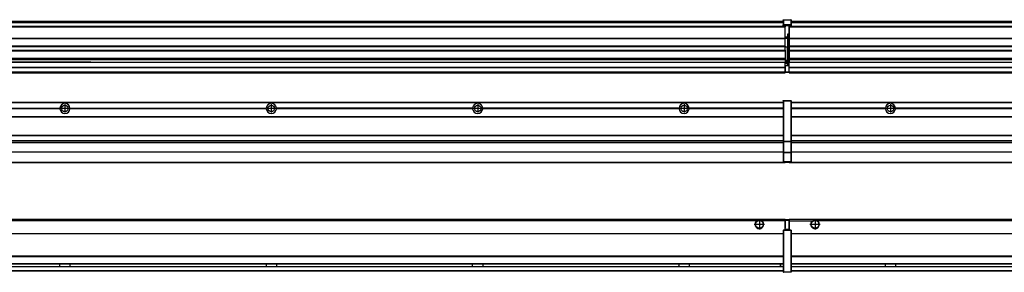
# Model space of a CAD drawing. Header units: inches. Extents: x -381 to 29622, y -418 to 176.
# Tile 34 of 50: x 15309 to 16264, y -154 to 90. Entities that reach past the tile are written whole.
import ezdxf

# ---------------------------------------------------------------- set-up
doc = ezdxf.new("R2010")
doc.units = ezdxf.units.IN
doc.linetypes.add('DOT_CENTER', pattern=[14, 12, -1, 0, -1])
doc.layers.add('1', color=7, linetype='Continuous')

# ---------------------------------------------------------------- blocks, each defined once
blk = doc.blocks.new('Modulos_intermedio__FL-14__11__24', base_point=(16055.18, -48.03))
at = {"color": 7, "linetype": 'Continuous'}
for p, q in [((16056.88, 10.47), (17449.18, 10.47)), ((16056.88, 10.22), (17449.18, 10.22)), ((16076.43, 10.47), (16076.48, 10.52)), ((16076.48, 10.52), (16083.88, 10.52)), ((16083.93, 10.47), (16083.88, 10.52)), ((16148.29, 4.77), (16056.88, 4.77)), ((16148.28, 4.47), (16056.88, 4.47)), ((16148.29, 4.17), (16056.88, 4.17)), ((16148.28, 4.47), (16148.29, 4.77)), ((16148.29, 4.17), (16148.28, 4.47)), ((16150.45, 6.05), (16150.44, 6.04)), ((16150.44, 2.91), (16150.45, 2.89)), ((16158.07, 4.77), (16158.08, 4.47)), ((16348.29, 4.77), (16158.07, 4.77)), ((16158.08, 4.47), (16158.07, 4.17)), ((16348.29, 4.17), (16158.07, 4.17)), ((16348.28, 4.47), (16158.08, 4.47)), ((16056.88, -3.53), (17449.18, -3.53)), ((16056.88, -3.78), (17449.18, -3.78)), ((17449.18, -4.03), (16056.88, -4.03)), ((16056.88, -21.53), (17449.18, -21.53)), ((16056.88, -21.78), (17449.18, -21.78)), ((16056.88, -26.73), (17449.18, -26.73)), ((16056.88, -26.82), (17449.18, -26.82)), ((16056.88, -28.37), (17449.18, -28.37)), ((16056.88, -28.53), (17449.18, -28.53)), ((16056.88, -28.65), (17449.18, -28.65)), ((17449.18, -38.02), (16056.88, -38.02)), ((17449.18, -38.11), (16056.88, -38.11)), ((16055.18, -47.53), (16055.18, -48.03)), ((16056.63, -47.53), (17449.43, -47.53)), ((16055.18, -48.03), (17451.18, -48.03))]:
    blk.add_line(p, q, dxfattribs=at)
blk.add_circle((16153.18, 4.47), 3.15, dxfattribs=at)
for start, end in [(3.5101, 176.4899), (183.51008, 356.48992)]:
    blk.add_arc((16153.18, 4.47), 4.9, start, end, dxfattribs=at)
at = {"layer": '1', "color": 2, "linetype": 'DOT_CENTER'}
for p, q in [((16157.33, 4.47), (16149.03, 4.47)), ((16153.18, 8.62), (16153.18, 0.32))]:
    blk.add_line(p, q, dxfattribs=at)
blk = doc.blocks.new('Modulos_intermedio__FL-14__10__35', base_point=(14655.18, -48.03))
at = {"color": 7, "linetype": 'Continuous'}
for p, q in [((14656.88, 10.47), (16049.18, 10.47)), ((14656.88, 10.22), (16049.18, 10.22)), ((16022.43, 10.47), (16022.48, 10.52)), ((16022.48, 10.52), (16029.88, 10.52)), ((16029.93, 10.47), (16029.88, 10.52)), ((16049.18, 11.72), (16049.19, 11.79)), ((16049.18, 11.72), (16049.18, 11.47)), ((16049.18, 11.47), (16049.18, -27.21)), ((16049.18, 11.47), (16049.43, 11.47)), ((16049.19, 11.79), (16049.2, 11.82)), ((16049.2, 11.82), (16049.22, 11.86)), ((16049.22, 11.86), (16049.25, 11.9)), ((16049.25, 11.9), (16049.29, 11.93)), ((16049.29, 11.93), (16049.34, 11.96)), ((16049.34, 11.96), (16049.36, 11.96)), ((16049.36, 11.96), (16049.43, 11.97)), ((16049.43, 11.97), (16049.43, 11.47)), ((16049.43, 11.97), (16056.63, 11.97)), ((16056.63, 11.47), (16049.43, 11.47)), ((16049.43, 11.47), (16049.43, -27.21)), ((16056.63, 11.97), (16056.63, 11.47)), ((16056.7, 11.96), (16056.63, 11.97)), ((16056.88, 11.47), (16056.63, 11.47)), ((16056.63, 11.47), (16056.63, -27.21)), ((16056.72, 11.96), (16056.7, 11.96)), ((16056.76, 11.93), (16056.72, 11.96)), ((16056.8, 11.9), (16056.76, 11.93)), ((16056.84, 11.86), (16056.8, 11.9)), ((16056.86, 11.82), (16056.84, 11.86)), ((16056.87, 11.79), (16056.86, 11.82)), ((16056.88, 11.72), (16056.87, 11.79)), ((16056.88, 11.72), (16056.88, 11.47)), ((16056.88, 11.47), (16056.88, -27.21)), ((15158.07, 4.77), (15348.29, 4.77)), ((15348.29, 4.17), (15158.07, 4.17)), ((15348.28, 4.47), (15158.08, 4.47)), ((15348.28, 4.47), (15348.29, 4.77)), ((15348.29, 4.17), (15348.28, 4.47)), ((15358.07, 4.77), (15358.08, 4.47)), ((15358.07, 4.77), (15548.29, 4.77)), ((15358.08, 4.47), (15358.07, 4.17)), ((15548.29, 4.17), (15358.07, 4.17)), ((15548.28, 4.47), (15358.08, 4.47)), ((15548.28, 4.47), (15548.29, 4.77)), ((15548.29, 4.17), (15548.28, 4.47)), ((15558.08, 4.47), (15558.07, 4.77)), ((15748.29, 4.77), (15558.07, 4.77)), ((15558.07, 4.17), (15558.08, 4.47)), ((15748.29, 4.17), (15558.07, 4.17)), ((15748.28, 4.47), (15558.08, 4.47)), ((15748.29, 4.77), (15748.28, 4.47)), ((15748.28, 4.47), (15748.29, 4.17)), ((15948.29, 4.77), (15758.07, 4.77)), ((15758.08, 4.47), (15758.07, 4.77)), ((15758.07, 4.17), (15758.08, 4.47)), ((15948.29, 4.17), (15758.07, 4.17)), ((15948.28, 4.47), (15758.08, 4.47)), ((15948.29, 4.77), (15948.28, 4.47)), ((15948.28, 4.47), (15948.29, 4.17)), ((15958.08, 4.47), (15958.07, 4.77)), ((16049.18, 4.77), (15958.07, 4.77)), ((15958.07, 4.17), (15958.08, 4.47)), ((16049.18, 4.17), (15958.07, 4.17)), ((16049.18, 4.47), (15958.08, 4.47)), ((14656.88, -3.53), (16049.18, -3.53)), ((14656.88, -3.78), (16049.18, -3.78)), ((16049.18, -4.03), (14656.88, -4.03)), ((14656.88, -21.53), (16049.18, -21.53)), ((14656.88, -21.78), (16049.18, -21.78)), ((14656.88, -26.73), (16049.18, -26.73)), ((14656.88, -26.82), (16049.18, -26.82)), ((14656.88, -28.37), (16049.18, -28.37)), ((14656.88, -28.53), (16049.18, -28.53)), ((16049.18, -27.21), (16049.43, -27.21)), ((16049.18, -27.21), (16049.18, -27.52)), ((16049.18, -27.52), (16049.18, -38.19)), ((16049.18, -27.52), (16049.19, -27.54)), ((16049.19, -27.54), (16049.22, -27.57)), ((16049.22, -27.57), (16049.25, -27.59)), ((16049.25, -27.59), (16049.29, -27.6)), ((16049.29, -27.6), (16049.34, -27.61)), ((16049.34, -27.61), (16049.36, -27.61)), ((16049.36, -27.61), (16049.43, -27.62)), ((16049.43, -27.21), (16049.43, -27.62)), ((16049.43, -27.21), (16056.63, -27.21)), ((16049.43, -27.62), (16049.43, -38.3)), ((16049.43, -27.62), (16056.63, -27.62)), ((16056.63, -27.21), (16056.63, -27.62)), ((16056.88, -27.21), (16056.63, -27.21)), ((16056.7, -27.61), (16056.63, -27.62)), ((16056.63, -27.62), (16056.63, -38.3)), ((16056.72, -27.61), (16056.7, -27.61)), ((16056.76, -27.6), (16056.72, -27.61)), ((16056.8, -27.59), (16056.76, -27.6)), ((16056.84, -27.57), (16056.8, -27.59)), ((16056.87, -27.54), (16056.84, -27.57)), ((16056.88, -27.52), (16056.87, -27.54)), ((16056.88, -27.21), (16056.88, -27.52)), ((16056.88, -27.52), (16056.88, -38.19)), ((14656.88, -28.65), (16049.18, -28.65)), ((16049.18, -38.02), (14656.88, -38.02)), ((16049.18, -38.11), (14656.88, -38.11)), ((14656.63, -47.53), (16049.43, -47.53)), ((16049.18, -38.19), (16049.18, -38.71)), ((16049.18, -38.19), (16049.19, -38.22)), ((16049.18, -38.71), (16049.18, -47.03)), ((16049.18, -38.71), (16049.43, -38.71)), ((16049.18, -47.03), (16049.18, -47.28)), ((16049.18, -47.03), (16049.43, -47.03)), ((16049.18, -47.28), (16049.19, -47.34)), ((16049.19, -38.22), (16049.22, -38.25)), ((16049.19, -47.34), (16049.2, -47.37)), ((16049.2, -47.37), (16049.22, -47.41)), ((16049.22, -38.25), (16049.25, -38.27)), ((16049.22, -47.41), (16049.25, -47.45)), ((16049.25, -38.27), (16049.29, -38.28)), ((16049.25, -47.45), (16049.29, -47.49)), ((16049.29, -38.28), (16049.34, -38.29)), ((16049.29, -47.49), (16049.34, -47.51)), ((16049.34, -38.29), (16049.36, -38.29)), ((16049.34, -47.51), (16049.36, -47.52)), ((16049.36, -38.29), (16049.43, -38.3)), ((16049.36, -47.52), (16049.43, -47.53)), ((16056.63, -38.3), (16049.43, -38.3)), ((16049.43, -38.3), (16049.43, -38.71)), ((16056.63, -38.71), (16049.43, -38.71)), ((16049.43, -38.71), (16049.43, -47.03)), ((16049.43, -47.03), (16049.43, -47.53)), ((16049.43, -47.03), (16056.63, -47.03)), ((16049.43, -47.53), (16056.63, -47.53)), ((16051.18, -47.53), (16051.18, -48.03)), ((16056.7, -38.29), (16056.63, -38.3)), ((16056.63, -38.3), (16056.63, -38.71)), ((16056.63, -38.71), (16056.63, -47.03)), ((16056.88, -38.71), (16056.63, -38.71)), ((16056.88, -47.03), (16056.63, -47.03)), ((16056.63, -47.03), (16056.63, -47.53)), ((16056.7, -47.52), (16056.63, -47.53)), ((16056.72, -38.29), (16056.7, -38.29)), ((16056.72, -47.51), (16056.7, -47.52)), ((16056.76, -38.28), (16056.72, -38.29)), ((16056.76, -47.49), (16056.72, -47.51)), ((16056.8, -38.27), (16056.76, -38.28)), ((16056.8, -47.45), (16056.76, -47.49)), ((16056.84, -38.25), (16056.8, -38.27)), ((16056.84, -47.41), (16056.8, -47.45)), ((16056.87, -38.22), (16056.84, -38.25)), ((16056.86, -47.37), (16056.84, -47.41)), ((16056.87, -47.34), (16056.86, -47.37)), ((16056.88, -38.19), (16056.87, -38.22)), ((16056.88, -47.28), (16056.87, -47.34)), ((16056.88, -38.19), (16056.88, -38.71)), ((16056.88, -38.71), (16056.88, -47.03)), ((16056.88, -47.03), (16056.88, -47.28)), ((14655.18, -48.03), (16051.18, -48.03))]:
    blk.add_line(p, q, dxfattribs=at)
for centre in [(15353.18, 4.47), (15553.18, 4.47), (15753.18, 4.47), (15953.18, 4.47)]:
    blk.add_circle(centre, 3.15, dxfattribs=at)
for centre, start, end in [((15353.18, 4.47), 3.5101, 176.4899), ((15353.18, 4.47), 183.51008, 356.48992), ((15553.18, 4.47), 3.5101, 176.4899), ((15553.18, 4.47), 183.51008, 356.48992), ((15753.18, 4.47), 3.5101, 176.4899), ((15753.18, 4.47), 183.51008, 356.48992), ((15953.18, 4.47), 3.5101, 176.4899), ((15953.18, 4.47), 183.51008, 356.48992)]:
    blk.add_arc(centre, 4.9, start, end, dxfattribs=at)
at = {"layer": '1', "color": 2, "linetype": 'DOT_CENTER'}
for p, q in [((15357.33, 4.47), (15349.03, 4.47)), ((15353.18, 8.62), (15353.18, 0.32)), ((15557.33, 4.47), (15549.03, 4.47)), ((15553.18, 8.62), (15553.18, 0.32)), ((15757.33, 4.47), (15749.03, 4.47)), ((15753.18, 8.62), (15753.18, 0.32)), ((15957.33, 4.47), (15949.03, 4.47)), ((15953.18, 8.62), (15953.18, 0.32))]:
    blk.add_line(p, q, dxfattribs=at)
blk = doc.blocks.new('F-286__38', base_point=(621.12, -75.97))
for name, p in [('Modulos_intermedio__FL-14__10__35', (14655.18, -48.03)), ('Modulos_intermedio__FL-14__11__24', (16055.18, -48.03))]:
    blk.add_blockref(name, p)
blk = doc.blocks.new('Alzado2', base_point=(2889, -32))
blk.add_blockref('F-286__38', (621.12, -75.97))
blk = doc.blocks.new('Modulos_intermedio__FL-14__11__53', base_point=(16055.18, 38.97))
at = {"color": 7, "linetype": 'Continuous'}
for p, q in [((16056.88, 88.97), (17449.18, 88.97)), ((16056.88, 88.96), (17449.18, 88.96)), ((16056.88, 88.35), (17449.18, 88.35)), ((16056.88, 88.03), (17449.18, 88.03)), ((16056.88, 87.7), (17449.18, 87.7)), ((16055.18, 84.47), (16055.18, 83.99)), ((17451.18, 83.99), (16055.18, 83.99)), ((16055.18, 83.99), (16055.18, 83.97)), ((16055.18, 83.97), (17451.18, 83.97)), ((16055.18, 83.97), (16055.18, 83.47)), ((16055.18, 83.47), (17451.18, 83.47)), ((16055.18, 83.47), (16055.18, 72.41)), ((16055.18, 72.41), (17451.18, 72.41)), ((16055.18, 72.41), (16055.18, 72.16)), ((16055.18, 72.16), (16055.18, 64.79)), ((16055.18, 72.16), (17451.18, 72.16)), ((16055.18, 64.79), (16055.18, 64.54)), ((17451.18, 64.79), (16055.18, 64.79)), ((16055.18, 64.54), (17451.18, 64.54)), ((16055.18, 64.54), (16055.18, 60.91)), ((16055.18, 60.91), (17451.18, 60.91)), ((16055.18, 60.91), (16055.18, 60.41)), ((16055.18, 60.41), (16055.18, 59.42)), ((16055.18, 60.41), (17451.18, 60.41)), ((16055.18, 59.42), (16055.18, 53.15)), ((16055.18, 53.15), (17451.18, 53.15)), ((16055.18, 53.15), (16055.18, 51.48)), ((16055.18, 51.48), (16055.18, 51.37)), ((17451.18, 51.48), (16055.18, 51.48)), ((16055.18, 51.37), (16055.18, 49.19)), ((16055.18, 49.19), (16369.43, 49.19)), ((16055.18, 49.19), (16055.18, 49.16)), ((16055.18, 49.16), (16369.43, 49.16)), ((16055.18, 44.48), (16055.18, 49.16)), ((16055.18, 44.48), (17451.13, 44.48)), ((16055.18, 44.48), (16055.18, 44.04)), ((16055.18, 44.04), (17451.13, 44.04)), ((16055.18, 39.97), (16055.18, 44.04)), ((16055.18, 39.97), (17451.13, 39.97)), ((16055.18, 39.97), (16055.18, 39.47)), ((16055.18, 39.47), (17451.13, 39.47)), ((16055.18, 39.47), (16055.18, 39.22)), ((16055.18, 39.22), (17451.13, 39.22)), ((16055.18, 39.22), (16055.18, 38.97)), ((16055.18, 38.97), (17451.13, 38.97))]:
    blk.add_line(p, q, dxfattribs=at)
blk = doc.blocks.new('Modulos_intermedio__FL-14__10__64', base_point=(14655.18, 38.97))
at = {"color": 7, "linetype": 'Continuous'}
for p, q in [((14656.88, 88.97), (16049.18, 88.97)), ((14656.88, 88.96), (16049.18, 88.96)), ((14656.88, 88.35), (16049.18, 88.35)), ((14656.88, 88.03), (16049.18, 88.03)), ((14656.88, 87.7), (16049.18, 87.7)), ((16049.18, 90.22), (16049.19, 90.29)), ((16049.18, 90.22), (16049.2, 90.24)), ((16049.18, 90.22), (16049.18, 90.16)), ((16049.18, 90.16), (16049.18, 90.22)), ((16049.18, 90.16), (16049.18, 85.33)), ((16049.19, 90.29), (16049.2, 90.32)), ((16049.2, 90.32), (16049.22, 90.36)), ((16049.2, 90.24), (16049.22, 90.28)), ((16049.22, 90.36), (16049.25, 90.4)), ((16049.22, 90.28), (16049.25, 90.32)), ((16049.25, 90.4), (16049.29, 90.43)), ((16049.25, 90.32), (16049.29, 90.35)), ((16049.29, 90.43), (16049.34, 90.46)), ((16049.29, 90.35), (16049.34, 90.37)), ((16049.34, 90.46), (16049.36, 90.46)), ((16049.34, 90.37), (16049.36, 90.38)), ((16049.36, 90.46), (16049.43, 90.47)), ((16049.36, 90.38), (16049.43, 90.39)), ((16049.43, 90.47), (16049.43, 90.39)), ((16049.43, 90.47), (16056.63, 90.47)), ((16049.43, 90.39), (16049.43, 85.56)), ((16049.43, 90.39), (16056.63, 90.39)), ((16056.63, 90.47), (16056.63, 90.39)), ((16056.7, 90.46), (16056.63, 90.47)), ((16056.63, 90.39), (16056.63, 85.56)), ((16056.7, 90.38), (16056.63, 90.39)), ((16056.72, 90.46), (16056.7, 90.46)), ((16056.72, 90.37), (16056.7, 90.38)), ((16056.76, 90.43), (16056.72, 90.46)), ((16056.76, 90.35), (16056.72, 90.37)), ((16056.8, 90.4), (16056.76, 90.43)), ((16056.8, 90.32), (16056.76, 90.35)), ((16056.84, 90.36), (16056.8, 90.4)), ((16056.84, 90.28), (16056.8, 90.32)), ((16056.86, 90.32), (16056.84, 90.36)), ((16056.86, 90.24), (16056.84, 90.28)), ((16056.87, 90.29), (16056.86, 90.32)), ((16056.88, 90.22), (16056.86, 90.24)), ((16056.88, 90.22), (16056.87, 90.29)), ((16056.88, 90.22), (16056.88, 90.16)), ((16056.88, 90.16), (16056.88, 90.22)), ((16056.88, 90.16), (16056.88, 85.33)), ((16051.18, 83.99), (14655.18, 83.99)), ((14655.18, 83.97), (16051.18, 83.97)), ((14655.18, 83.47), (16051.18, 83.47)), ((16049.18, 85.33), (16049.19, 85.4)), ((16049.18, 85.33), (16049.18, 85.22)), ((16049.18, 85.22), (16049.19, 85.29)), ((16049.18, 85.22), (16049.18, 84.97)), ((16049.18, 84.97), (16049.43, 84.97)), ((16049.18, 84.97), (16049.18, 84.72)), ((16049.19, 84.66), (16049.18, 84.72)), ((16049.19, 85.4), (16049.2, 85.42)), ((16049.19, 85.29), (16049.2, 85.32)), ((16049.2, 84.63), (16049.19, 84.66)), ((16049.2, 85.42), (16049.22, 85.46)), ((16049.2, 85.32), (16049.22, 85.36)), ((16049.22, 84.59), (16049.2, 84.63)), ((16049.22, 85.46), (16049.25, 85.5)), ((16049.22, 85.36), (16049.25, 85.4)), ((16049.22, 85.36), (16049.25, 85.4)), ((16049.25, 84.55), (16049.22, 84.59)), ((16049.25, 85.5), (16049.29, 85.53)), ((16049.25, 85.4), (16049.29, 85.43)), ((16049.29, 84.51), (16049.25, 84.55)), ((16049.29, 85.53), (16049.34, 85.55)), ((16049.29, 85.43), (16049.34, 85.46)), ((16049.29, 85.43), (16049.34, 85.46)), ((16049.34, 84.49), (16049.29, 84.51)), ((16049.34, 85.55), (16049.36, 85.55)), ((16049.34, 85.46), (16049.36, 85.46)), ((16049.36, 84.48), (16049.34, 84.49)), ((16049.36, 85.55), (16049.43, 85.56)), ((16049.36, 85.46), (16049.43, 85.47)), ((16049.43, 84.47), (16049.36, 84.48)), ((16056.63, 85.56), (16049.43, 85.56)), ((16049.43, 85.56), (16049.43, 85.47)), ((16049.43, 85.47), (16049.43, 84.97)), ((16049.43, 85.47), (16056.63, 85.47)), ((16049.43, 84.97), (16049.43, 84.47)), ((16049.43, 84.97), (16051.18, 84.97)), ((16049.43, 84.47), (16051.18, 84.47)), ((16051.18, 84.97), (16054.88, 84.97)), ((16051.18, 84.97), (16051.18, 83.97)), ((16051.18, 83.97), (16051.18, 83.47)), ((16051.18, 72.41), (16051.18, 83.47)), ((16054.88, 76.45), (16053.43, 76.45)), ((16053.43, 76.45), (16053.43, 73.5)), ((16053.68, 76.45), (16053.68, 73.5)), ((16054.88, 84.97), (16054.88, 77.44)), ((16054.88, 84.97), (16056.63, 84.97)), ((16054.88, 84.47), (16056.63, 84.47)), ((16054.88, 79.65), (16055.18, 79.58)), ((16054.88, 78.12), (16055.18, 78.12)), ((16054.88, 77.6), (16055.18, 77.6)), ((16054.88, 77.44), (16055.18, 77.36)), ((16054.88, 76.45), (16055.18, 76.53)), ((16054.88, 76.3), (16054.88, 76.45)), ((16056.7, 85.55), (16056.63, 85.56)), ((16056.63, 85.56), (16056.63, 85.47)), ((16056.7, 85.46), (16056.63, 85.47)), ((16056.63, 85.47), (16056.63, 84.97)), ((16056.88, 84.97), (16056.63, 84.97)), ((16056.63, 84.97), (16056.63, 84.47)), ((16056.63, 84.47), (16056.7, 84.48)), ((16056.72, 85.55), (16056.7, 85.55)), ((16056.72, 85.46), (16056.7, 85.46)), ((16056.7, 84.48), (16056.72, 84.49)), ((16056.76, 85.53), (16056.72, 85.55)), ((16056.76, 85.43), (16056.72, 85.46)), ((16056.72, 85.46), (16056.76, 85.43)), ((16056.72, 84.49), (16056.76, 84.51)), ((16056.8, 85.5), (16056.76, 85.53)), ((16056.8, 85.4), (16056.76, 85.43)), ((16056.76, 84.51), (16056.8, 84.55)), ((16056.84, 85.46), (16056.8, 85.5)), ((16056.84, 85.36), (16056.8, 85.4)), ((16056.8, 85.4), (16056.84, 85.36)), ((16056.8, 84.55), (16056.84, 84.59)), ((16056.86, 85.42), (16056.84, 85.46)), ((16056.86, 85.32), (16056.84, 85.36)), ((16056.84, 84.59), (16056.86, 84.63)), ((16056.87, 85.4), (16056.86, 85.42)), ((16056.87, 85.29), (16056.86, 85.32)), ((16056.86, 84.63), (16056.87, 84.66)), ((16056.88, 85.33), (16056.87, 85.4)), ((16056.88, 85.22), (16056.87, 85.29)), ((16056.87, 84.66), (16056.88, 84.72)), ((16056.88, 85.33), (16056.88, 85.22)), ((16056.88, 85.22), (16056.88, 84.97)), ((16056.88, 84.97), (16056.88, 84.72)), ((14655.18, 72.41), (16051.18, 72.41)), ((14655.18, 72.16), (16051.18, 72.16)), ((16053.43, 73.5), (16051.18, 73.5)), ((16053.43, 73), (16051.18, 73)), ((16051.18, 72.5), (16053.43, 72.5)), ((16051.18, 72.41), (16051.18, 72.16)), ((16051.18, 64.79), (16051.18, 72.16)), ((16053.43, 73), (16053.43, 73.5)), ((16053.43, 73.5), (16053.68, 73.5)), ((16053.43, 73), (16053.43, 72.5)), ((16053.43, 72.5), (16053.43, 63.97)), ((16053.68, 72.5), (16053.43, 72.5)), ((16053.68, 73.19), (16053.67, 73.21)), ((16053.68, 76.3), (16054.88, 76.3)), ((16053.68, 73.25), (16053.68, 73.5)), ((16053.68, 73.19), (16053.68, 72.5)), ((16053.68, 63.97), (16053.68, 72.5)), ((16054.88, 63.97), (16054.88, 76.3)), ((16055.18, 76.3), (16054.88, 76.3)), ((16051.18, 64.79), (14655.18, 64.79)), ((14655.18, 64.54), (16051.18, 64.54)), ((14655.18, 60.91), (16051.18, 60.91)), ((14655.18, 60.41), (16051.18, 60.41)), ((16051.18, 64.79), (16051.18, 64.54)), ((16051.18, 60.91), (16051.18, 64.54)), ((16053.43, 63.97), (16051.18, 63.97)), ((16051.18, 60.91), (16051.18, 60.41)), ((16051.18, 60.41), (16051.18, 59.42)), ((16051.18, 59.42), (16051.18, 53.15)), ((16053.43, 63.97), (16053.68, 63.97)), ((16053.43, 50.98), (16053.43, 63.97)), ((16053.68, 63.97), (16054.88, 63.97)), ((16053.68, 50.98), (16053.68, 63.97)), ((16055.18, 63.97), (16054.88, 63.97)), ((16054.88, 49.58), (16054.88, 63.97)), ((14655.18, 53.15), (16051.18, 53.15)), ((16051.18, 51.48), (14655.18, 51.48)), ((15369.43, 49.19), (15178.18, 49.19)), ((15178.18, 49.16), (15369.43, 49.16)), ((15378.18, 49.19), (15369.43, 49.19)), ((15369.43, 49.19), (15369.43, 49.18)), ((15369.43, 49.18), (15378.18, 49.18)), ((15369.43, 49.18), (15369.43, 49.16)), ((15369.43, 49.16), (15378.18, 49.16)), ((15378.18, 49.19), (16051.18, 49.19)), ((15378.18, 49.19), (15378.18, 49.18)), ((15378.18, 49.18), (15378.18, 49.16)), ((15378.18, 49.16), (16051.18, 49.16)), ((16051.18, 53.15), (16051.18, 51.48)), ((16051.18, 51.48), (16051.18, 51.37)), ((16051.18, 51.37), (16051.18, 49.19)), ((16053.43, 50.98), (16051.18, 50.98)), ((16053.43, 49.98), (16051.18, 49.98)), ((16051.18, 49.19), (16051.18, 49.16)), ((16051.18, 47.58), (16051.18, 49.16)), ((16053.43, 48.98), (16051.18, 48.98)), ((16053.43, 47.91), (16051.18, 47.91)), ((16053.43, 50.98), (16053.68, 50.98)), ((16053.43, 49.98), (16053.43, 50.98)), ((16053.43, 49.98), (16053.43, 48.98)), ((16053.68, 48.98), (16053.43, 48.98)), ((16053.43, 47.91), (16053.43, 48.98)), ((16053.43, 47.91), (16053.52, 47.89)), ((16053.43, 46), (16053.43, 47.91)), ((16053.52, 47.89), (16053.6, 47.83)), ((16053.6, 47.83), (16053.66, 47.75)), ((16053.66, 47.75), (16053.68, 47.66)), ((16053.68, 49.73), (16053.68, 50.98)), ((16053.68, 49.73), (16053.68, 48.98)), ((16053.68, 49.58), (16054.88, 49.58)), ((16053.68, 47.66), (16053.68, 48.98)), ((16053.68, 48.93), (16054.88, 48.93)), ((16055.18, 49.58), (16054.88, 49.58)), ((16054.88, 48.93), (16054.88, 49.58)), ((16054.88, 48.93), (16055.18, 48.85)), ((16054.88, 48.93), (16054.88, 47.33)), ((14655.18, 44.48), (16051.13, 44.48)), ((14655.18, 44.04), (16051.13, 44.04)), ((14655.18, 39.97), (16051.13, 39.97)), ((14655.18, 39.47), (16051.13, 39.47)), ((14655.18, 39.22), (16051.13, 39.22)), ((14655.18, 38.97), (16051.13, 38.97)), ((16051.13, 47.58), (16051.18, 47.58)), ((16051.13, 44.48), (16051.13, 47.58)), ((16051.13, 45.47), (16051.18, 45.48)), ((16051.13, 44.48), (16051.13, 44.04)), ((16051.13, 44.48), (16051.18, 44.48)), ((16051.13, 39.97), (16051.13, 44.04)), ((16051.18, 40.48), (16051.13, 40.48)), ((16051.13, 39.97), (16051.13, 39.47)), ((16051.13, 39.22), (16051.13, 39.47)), ((16051.13, 39.22), (16051.13, 38.97)), ((16051.18, 46), (16051.18, 47.58)), ((16051.18, 46), (16051.18, 39.97)), ((16051.18, 46), (16053.43, 46)), ((16051.18, 39.97), (16051.18, 39.47)), ((16051.18, 39.97), (16054.63, 39.97)), ((16051.18, 39.47), (16054.63, 39.47)), ((16053.43, 46), (16054.88, 46)), ((16053.68, 46), (16053.68, 47.66)), ((16055.18, 45.08), (16054.63, 44.93)), ((16054.63, 44.93), (16054.63, 39.97)), ((16054.88, 39.97), (16054.63, 39.97)), ((16054.63, 39.97), (16054.63, 39.47)), ((16054.88, 47.33), (16054.88, 46)), ((16055.18, 45.92), (16054.88, 46)), ((16054.88, 45), (16055.18, 45.08)), ((16054.88, 45), (16054.88, 39.97)), ((16054.88, 44.81), (16055.18, 44.87)), ((16054.88, 41.31), (16055.18, 41.37)), ((16054.88, 40.83), (16055.18, 40.91)), ((16054.88, 39.97), (16054.88, 39.72))]:
    blk.add_line(p, q, dxfattribs=at)
for centre, start, end in [((16053.43, 73.25), 270, 0), ((16053.43, 49.73), 0, 90), ((16054.63, 39.72), 270, 0)]:
    blk.add_arc(centre, 0.25, start, end, dxfattribs=at)
blk = doc.blocks.new('F-286__67', base_point=(621.12, 38.97))
for name, p in [('Modulos_intermedio__FL-14__10__64', (14655.18, 38.97)), ('Modulos_intermedio__FL-14__11__53', (16055.18, 38.97))]:
    blk.add_blockref(name, p)
blk = doc.blocks.new('Inferior2', base_point=(2889, 64.72))
blk.add_blockref('F-286__67', (621.12, 38.97))
blk = doc.blocks.new('Modulos_intermedio__FL-14__11__79', base_point=(16055.18, -154.47))
at = {"color": 7, "linetype": 'Continuous'}
for p, q in [((16055.18, -102.97), (17451.13, -102.97)), ((16055.18, -102.97), (16055.18, -104.47)), ((16055.18, -104.47), (16055.18, -113.47)), ((16055.18, -104.47), (16077.77, -104.47)), ((16077.77, -104.47), (16078.72, -103.98)), ((16078.72, -103.98), (16080.18, -103.72)), ((16080.18, -103.72), (16081.63, -103.98)), ((16081.63, -103.98), (16082.59, -104.47)), ((17423.77, -104.47), (16082.59, -104.47)), ((16056.88, -116.72), (17449.18, -116.72)), ((16056.88, -116.97), (17449.18, -116.97)), ((17449.18, -117.22), (16056.88, -117.22)), ((17449.18, -138.72), (16056.88, -138.72)), ((17449.18, -138.97), (16056.88, -138.97)), ((16056.88, -139.22), (17449.18, -139.22)), ((16056.88, -145.97), (17449.18, -145.97)), ((16056.88, -146.22), (17449.18, -146.22)), ((16056.88, -148.72), (17449.18, -148.72)), ((16056.88, -148.97), (17449.18, -148.97)), ((16148.28, -146.3), (16148.28, -146.22)), ((16148.28, -146.35), (16148.28, -146.3)), ((16148.29, -147.07), (16148.28, -146.35)), ((16148.28, -148.6), (16148.29, -147.56)), ((16148.28, -148.72), (16148.28, -148.6)), ((16148.29, -147.56), (16148.29, -147.07)), ((16158.08, -146.35), (16158.07, -146.75)), ((16158.07, -146.75), (16158.07, -147.72)), ((16158.07, -147.72), (16158.08, -148.43)), ((16158.08, -146.22), (16158.08, -146.3)), ((16158.08, -146.3), (16158.08, -146.35)), ((16158.08, -148.43), (16158.08, -148.59)), ((16158.08, -148.59), (16158.08, -148.65)), ((16158.08, -148.65), (16158.08, -148.72)), ((16056.88, -152.72), (17449.18, -152.72)), ((16056.88, -152.97), (17449.18, -152.97))]:
    blk.add_line(p, q, dxfattribs=at)
for radius in [4, 3.7]:
    blk.add_circle((16080.18, -107.97), radius, dxfattribs=at)
blk.add_arc((16080.18, -107.97), 4.25, 124.56032, 55.43968, dxfattribs=at)
at = {"layer": '1', "color": 2, "linetype": 'DOT_CENTER'}
for p, q in [((16080.18, -102.97), (16080.18, -112.97)), ((16085.18, -107.97), (16075.18, -107.97))]:
    blk.add_line(p, q, dxfattribs=at)
blk = doc.blocks.new('Modulos_intermedio__FL-14__10__90', base_point=(14655.18, -154.47))
at = {"color": 7, "linetype": 'Continuous'}
for p, q in [((14655.18, -102.97), (16051.13, -102.97)), ((16023.77, -104.47), (14682.59, -104.47)), ((16024.72, -103.98), (16023.77, -104.47)), ((16026.18, -103.72), (16024.72, -103.98)), ((16027.63, -103.98), (16026.18, -103.72)), ((16028.59, -104.47), (16027.63, -103.98)), ((16051.13, -104.47), (16028.59, -104.47)), ((16051.13, -104.47), (16051.13, -102.97)), ((16051.13, -111.58), (16051.13, -104.47)), ((16051.18, -104.48), (16051.13, -104.48)), ((16051.18, -103.47), (16051.18, -103.97)), ((16054.63, -103.47), (16051.18, -103.47)), ((16051.18, -103.97), (16054.63, -103.97)), ((16051.18, -103.97), (16051.18, -111.58)), ((16054.63, -103.47), (16054.63, -103.97)), ((16054.63, -103.97), (16054.63, -112.97)), ((16054.88, -103.97), (16054.63, -103.97)), ((16054.88, -103.72), (16054.88, -103.97)), ((16054.88, -103.97), (16054.88, -112.97)), ((16054.88, -104.83), (16055.18, -104.91)), ((16049.18, -113.72), (16049.19, -113.66)), ((16049.18, -113.72), (16049.18, -113.97)), ((16049.18, -113.97), (16049.43, -113.97)), ((16049.18, -113.97), (16049.18, -153.97)), ((16049.19, -113.66), (16049.2, -113.63)), ((16049.2, -113.63), (16049.22, -113.59)), ((16049.22, -113.59), (16049.25, -113.55)), ((16049.25, -113.55), (16049.29, -113.51)), ((16049.29, -113.51), (16049.34, -113.49)), ((16049.34, -113.49), (16049.36, -113.48)), ((16049.36, -113.48), (16049.43, -113.47)), ((16049.43, -113.47), (16049.43, -113.97)), ((16051.18, -113.47), (16049.43, -113.47)), ((16049.43, -113.97), (16049.43, -153.97)), ((16056.63, -113.97), (16049.43, -113.97)), ((16051.18, -105.48), (16051.13, -105.48)), ((16051.13, -109.47), (16051.18, -109.48)), ((16051.18, -111.58), (16051.13, -111.58)), ((16051.18, -113.47), (16051.18, -111.58)), ((16054.63, -112.97), (16051.18, -112.97)), ((16054.88, -113.47), (16051.18, -113.47)), ((16054.88, -112.97), (16054.63, -112.97)), ((16054.63, -112.97), (16054.63, -113.47)), ((16054.88, -106.47), (16055.18, -106.47)), ((16054.88, -107.48), (16055.18, -107.48)), ((16054.88, -111.93), (16055.18, -112.01)), ((16054.88, -112.97), (16054.88, -113.26)), ((16054.88, -113.26), (16054.88, -113.47)), ((16056.63, -113.47), (16054.88, -113.47)), ((16056.63, -113.47), (16056.63, -113.97)), ((16056.7, -113.48), (16056.63, -113.47)), ((16056.63, -113.97), (16056.63, -153.97)), ((16056.88, -113.97), (16056.63, -113.97)), ((16056.72, -113.49), (16056.7, -113.48)), ((16056.76, -113.51), (16056.72, -113.49)), ((16056.8, -113.55), (16056.76, -113.51)), ((16056.84, -113.59), (16056.8, -113.55)), ((16056.86, -113.63), (16056.84, -113.59)), ((16056.87, -113.66), (16056.86, -113.63)), ((16056.88, -113.72), (16056.87, -113.66)), ((16056.88, -113.72), (16056.88, -113.97)), ((16056.88, -113.97), (16056.88, -153.97)), ((14656.88, -116.72), (16049.18, -116.72)), ((14656.88, -116.97), (16049.18, -116.97)), ((16049.18, -117.22), (14656.88, -117.22)), ((16049.18, -138.72), (14656.88, -138.72)), ((16049.18, -138.97), (14656.88, -138.97)), ((14656.88, -139.22), (16049.18, -139.22)), ((14656.88, -145.97), (16049.18, -145.97)), ((14656.88, -146.22), (16049.18, -146.22)), ((14656.88, -148.72), (16049.18, -148.72)), ((14656.88, -148.97), (16049.18, -148.97)), ((15348.28, -146.3), (15348.28, -146.22)), ((15348.28, -146.35), (15348.28, -146.3)), ((15348.29, -146.98), (15348.28, -146.35)), ((15348.28, -148.43), (15348.29, -147.88)), ((15348.28, -148.65), (15348.28, -148.43)), ((15348.28, -148.72), (15348.28, -148.65)), ((15348.29, -147.23), (15348.29, -146.98)), ((15348.29, -147.88), (15348.29, -147.23)), ((15358.08, -146.35), (15358.07, -146.75)), ((15358.07, -146.75), (15358.07, -147.72)), ((15358.07, -147.72), (15358.08, -148.43)), ((15358.08, -146.22), (15358.08, -146.3)), ((15358.08, -146.3), (15358.08, -146.35)), ((15358.08, -148.43), (15358.08, -148.6)), ((15358.08, -148.6), (15358.08, -148.65)), ((15358.08, -148.65), (15358.08, -148.72)), ((15548.28, -146.22), (15548.28, -146.3)), ((15548.28, -146.3), (15548.28, -146.52)), ((15548.28, -146.52), (15548.29, -147.07)), ((15548.29, -147.96), (15548.28, -148.59)), ((15548.28, -148.59), (15548.28, -148.65)), ((15548.28, -148.65), (15548.28, -148.72)), ((15548.29, -147.07), (15548.29, -147.72)), ((15548.29, -147.72), (15548.29, -147.96)), ((15558.08, -146.35), (15558.07, -146.75)), ((15558.07, -146.75), (15558.07, -147.72)), ((15558.07, -147.72), (15558.08, -148.43)), ((15558.08, -146.22), (15558.08, -146.3)), ((15558.08, -146.3), (15558.08, -146.35)), ((15558.08, -148.43), (15558.08, -148.6)), ((15558.08, -148.6), (15558.08, -148.65)), ((15558.08, -148.65), (15558.08, -148.72)), ((15748.28, -146.3), (15748.28, -146.22)), ((15748.28, -146.35), (15748.28, -146.3)), ((15748.29, -146.98), (15748.28, -146.35)), ((15748.28, -148.2), (15748.29, -147.88)), ((15748.28, -148.65), (15748.28, -148.2)), ((15748.28, -148.72), (15748.28, -148.65)), ((15748.29, -147.23), (15748.29, -146.98)), ((15748.29, -147.88), (15748.29, -147.23)), ((15758.08, -146.35), (15758.07, -146.75)), ((15758.07, -146.75), (15758.07, -147.72)), ((15758.07, -147.72), (15758.08, -148.43)), ((15758.08, -146.22), (15758.08, -146.3)), ((15758.08, -146.3), (15758.08, -146.35)), ((15758.08, -148.43), (15758.08, -148.6)), ((15758.08, -148.6), (15758.08, -148.65)), ((15758.08, -148.65), (15758.08, -148.72)), ((15948.28, -146.3), (15948.28, -146.22)), ((15948.28, -146.35), (15948.28, -146.3)), ((15948.29, -146.98), (15948.28, -146.35)), ((15948.28, -148.2), (15948.29, -147.88)), ((15948.28, -148.65), (15948.28, -148.2)), ((15948.28, -148.72), (15948.28, -148.65)), ((15948.29, -147.23), (15948.29, -146.98)), ((15948.29, -147.88), (15948.29, -147.23)), ((15958.07, -147.23), (15958.06, -147.56)), ((15958.06, -147.56), (15958.07, -148.2)), ((15958.08, -146.35), (15958.07, -147.23)), ((15958.07, -148.2), (15958.08, -148.6)), ((15958.08, -146.22), (15958.08, -146.3)), ((15958.08, -146.3), (15958.08, -146.35)), ((15958.08, -148.6), (15958.08, -148.72)), ((16046.18, -146.65), (16046.24, -146.4)), ((16046.18, -146.65), (16046.18, -147.16)), ((16046.18, -147.16), (16046.18, -148.23)), ((16046.18, -148.23), (16046.24, -148.55)), ((16046.24, -146.4), (16046.46, -146.22)), ((16046.24, -148.55), (16046.46, -148.72)), ((16046.6, -146.22), (16046.6, -146.26)), ((16046.6, -146.26), (16046.6, -146.97)), ((16046.6, -146.97), (16046.6, -148.69)), ((16046.6, -148.69), (16046.6, -148.72)), ((14656.88, -152.72), (16049.18, -152.72)), ((14656.88, -152.97), (16049.18, -152.97)), ((16049.18, -153.97), (16049.18, -154.22)), ((16049.18, -153.97), (16049.43, -153.97)), ((16049.18, -154.22), (16049.19, -154.29)), ((16049.19, -154.29), (16049.2, -154.32)), ((16049.2, -154.32), (16049.22, -154.36)), ((16049.22, -154.36), (16049.25, -154.4)), ((16049.25, -154.4), (16049.29, -154.43)), ((16049.29, -154.43), (16049.34, -154.46)), ((16049.34, -154.46), (16049.36, -154.46)), ((16049.36, -154.46), (16049.43, -154.47)), ((16049.43, -153.97), (16049.43, -154.47)), ((16049.43, -153.97), (16056.63, -153.97)), ((16056.63, -154.47), (16049.43, -154.47)), ((16056.63, -153.97), (16056.63, -154.47)), ((16056.88, -153.97), (16056.63, -153.97)), ((16056.7, -154.46), (16056.63, -154.47)), ((16056.72, -154.46), (16056.7, -154.46)), ((16056.76, -154.43), (16056.72, -154.46)), ((16056.8, -154.4), (16056.76, -154.43)), ((16056.84, -154.36), (16056.8, -154.4)), ((16056.86, -154.32), (16056.84, -154.36)), ((16056.87, -154.29), (16056.86, -154.32)), ((16056.88, -154.22), (16056.87, -154.29)), ((16056.88, -153.97), (16056.88, -154.22))]:
    blk.add_line(p, q, dxfattribs=at)
for radius in [4, 3.7]:
    blk.add_circle((16026.18, -107.97), radius, dxfattribs=at)
for centre, radius, start, end in [((16026.18, -107.97), 4.25, 124.56032, 55.43968), ((16054.63, -103.72), 0.25, 0, 90)]:
    blk.add_arc(centre, radius, start, end, dxfattribs=at)
at = {"layer": '1', "color": 2, "linetype": 'DOT_CENTER'}
for p, q in [((16026.18, -102.97), (16026.18, -112.97)), ((16031.18, -107.97), (16021.18, -107.97))]:
    blk.add_line(p, q, dxfattribs=at)
blk = doc.blocks.new('F-286__93', base_point=(621.12, -154.47))
for name, p in [('Modulos_intermedio__FL-14__10__90', (14655.18, -154.47)), ('Modulos_intermedio__FL-14__11__79', (16055.18, -154.47))]:
    blk.add_blockref(name, p)
blk = doc.blocks.new('Superior1', base_point=(2889, -128.72))
blk.add_blockref('F-286__93', (621.12, -154.47))

msp = doc.modelspace()

# ---------------------------------------------------------------- block references
for name, p in [('Inferior2', (2889, 64.72)), ('Alzado2', (2889, -32)), ('Superior1', (2889, -128.72))]:
    msp.add_blockref(name, p)

doc.saveas('drawing.dxf')
